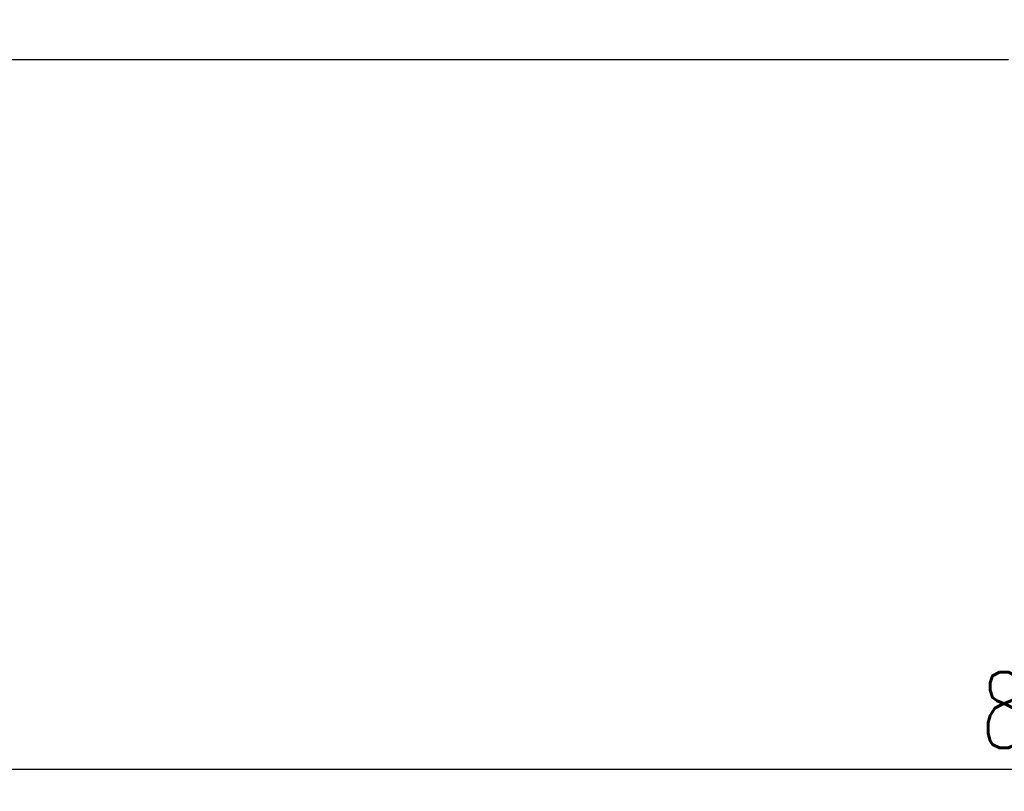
# Model space of a CAD drawing. Extents: x 15 to 593, y 42 to 145.
# Tile 3 of 59: x 124 to 152, y 66 to 88. Entities that reach past the tile are written whole.
import ezdxf

# ---------------------------------------------------------------- set-up
doc = ezdxf.new("R2010")
doc.units = 0
doc.header["$LTSCALE"] = 3
doc.header["$MEASUREMENT"] = 0
doc.header["$PDMODE"] = 1
doc.layers.get('DEFPOINTS').update_dxf_attribs({"linetype": 'CONTINUOUS'})
doc.layers.add('DIM', color=4, linetype='CONTINUOUS')
doc.layers.add('OUT', color=3, linetype='CONTINUOUS')
doc.styles.add('DIM-7', font='SIMPLEX.shx', dxfattribs={"width": 0.7, "bigfont": 'chineset.shx'})
doc.dimstyles.new('CNS', dxfattribs={"dimtxt": 3.5, "dimasz": 2.5, "dimexe": 1, "dimexo": 1.5, "dimgap": 0.09, "dimtad": 0, "dimdsep": 46, "dimtxsty": 'DIM-7', "dimcen": 0.09, "dimclrd": 1, "dimclre": 1, "dimclrt": 4, "dimadec": 0, "dimazin": 0, "dimtfac": 1, "dimtix": 1, "dimtmove": 2, "dimatfit": 3, "dimfxl": 1, "dimtvp": 0.971429, "dimtolj": 1, "dimarcsym": 0})

# ---------------------------------------------------------------- blocks, each defined once
blk = doc.blocks.new('*D5')
at = {"layer": 'DEFPOINTS', "color": 0, "transparency": 16777216}
for p in [(192.235, 87.515), (112.235, 78.415), (112.235, 66.763)]:
    blk.add_point(p, dxfattribs=at)
at = {"layer": 'DIM', "color": 0, "lineweight": -2, "transparency": 16777216}
for p, q in [((192.235, 86.615), (192.235, 66.163)), ((112.235, 77.515), (112.235, 66.163)), ((190.735, 66.763), (113.735, 66.763))]:
    blk.add_line(p, q, dxfattribs=at)
at = {"layer": 'DIM', "color": 0, "transparency": 16777216}
for points in [[(113.735, 67.013), (113.735, 66.513), (112.235, 66.763)], [(190.735, 67.013), (190.735, 66.513), (192.235, 66.763)]]:
    blk.add_solid(points, dxfattribs=at)
at = {"layer": 'DIM', "color": 0, "transparency": 16777216, "insert": (152.235, 68.413), "char_height": 2.1, "attachment_point": 5, "style": 'DIM-7'}
blk.add_mtext('\\A1;80', dxfattribs=at)

msp = doc.modelspace()

# ---------------------------------------------------------------- linework, layer by layer
at = {"layer": 'OUT', "color": 0}
msp.add_line((122.235, 86.415), (151.735, 86.415), dxfattribs=at)

# ---------------------------------------------------------------- dimensions: what is measured, and where the dimension line sits
at = {"layer": 'DIM', "color": 0}
dim = msp.add_linear_dim(base=(112.235, 66.763), p1=(192.235, 87.515), p2=(112.235, 78.415), dimstyle='CNS', override={"dimscale": 0.6, "dimgap": 1, "dimtad": 1, "dimclrd": 0, "dimclre": 0, "dimclrt": 0, "dimtp": -0.1, "dimtm": 0.2, "dimtfac": 0.6, "dimtmove": 0}, dxfattribs=at)
dim.commit()
dim.dimension.update_dxf_attribs({"geometry": '*D5', "text_midpoint": (152.235, 68.413)})

doc.saveas('drawing.dxf')
